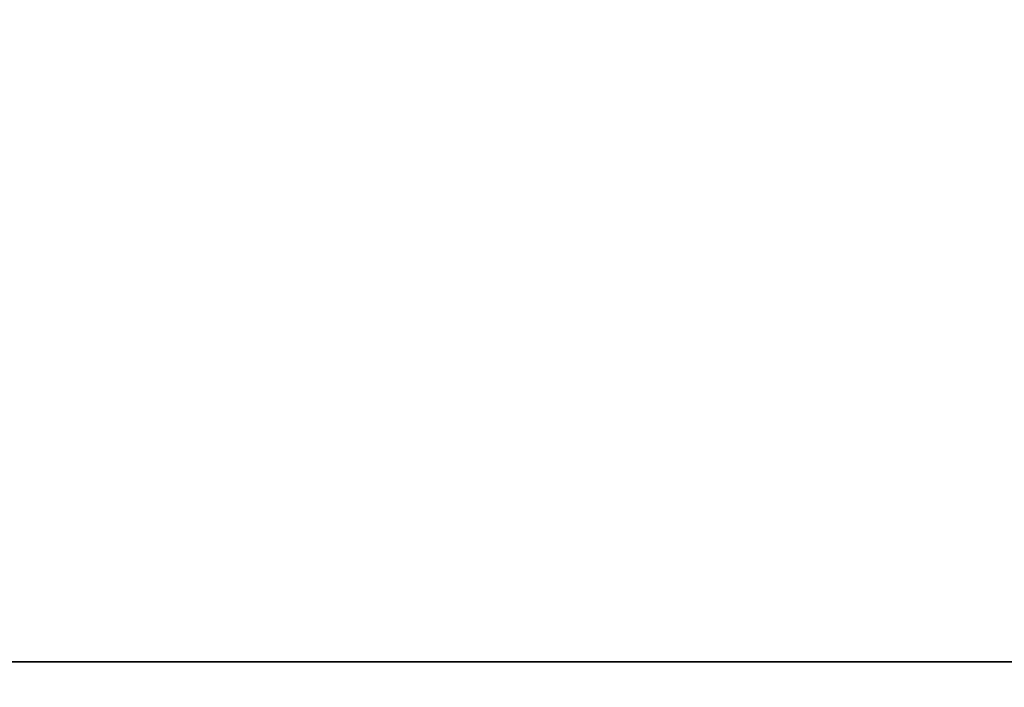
# Model space of a CAD drawing. Header units: millimetres. Extents: x -175 to 175, y 0 to 232.
# Tile 20 of 140: x -166.798 to -166.371, y 61.207 to 61.497. Entities that reach past the tile are written whole.
import ezdxf

# ---------------------------------------------------------------- set-up
doc = ezdxf.new("R2010")
doc.units = ezdxf.units.MM
doc.header["$LTSCALE"] = 65.185185
for name, color, linetype in [('1020', 7, 'CONTINUOUS'), ('1023', 7, 'CONTINUOUS'), ('1024', 7, 'CONTINUOUS'), ('1028', 7, 'CONTINUOUS')]:
    doc.layers.add(name, color=color, linetype=linetype)

msp = doc.modelspace()

# ---------------------------------------------------------------- linework, layer by layer
at = {"layer": '1020', "color": 7, "linetype": 'CONTINUOUS', "true_color": 0xe0f2ff}
for points in [[(-166.19902, 71, 4.34071), (-166.77051, 71), (-170.04246, 61.21787, 1.25244), (-166.19902, 71, 4.34071)], [(-170.04246, 61.21787, 1.25244), (-166.77051, 71), (-169.72399, 61.21787, -3.77266), (-170.04246, 61.21787, 1.25244)], [(-169.10088, 61.21787, 6.1988), (-166.19902, 71, 4.34071), (-170.04246, 61.21787, 1.25244), (-169.10088, 61.21787, 6.1988)], [(-166.77051, 71), (-166.19902, 71, -4.34071), (-169.72399, 61.21787, -3.77266), (-166.77051, 71)], [(-169.72399, 61.21787, -3.77266), (-166.19902, 71, -4.34071), (-168.1655, 61.21787, -8.56057), (-169.72399, 61.21787, -3.77266)], [(-164.52362, 71, 8.38539), (-166.19902, 71, 4.34071), (-169.10088, 61.21787, 6.1988), (-164.52362, 71, 8.38539)], [(-166.95845, 61.21787, 10.75544), (-164.52362, 71, 8.38539), (-169.10088, 61.21787, 6.1988), (-166.95845, 61.21787, 10.75544)], [(-166.19902, 71, -4.34071), (-164.52362, 71, -8.38539), (-168.1655, 61.21787, -8.56057), (-166.19902, 71, -4.34071)], [(-168.1655, 61.21787, -8.56057), (-164.52362, 71, -8.38539), (-165.46496, 61.21787, -12.81029), (-168.1655, 61.21787, -8.56057)], [(-161.85854, 71, 11.85854), (-164.52362, 71, 8.38539), (-166.95845, 61.21787, 10.75544), (-161.85854, 71, 11.85854)], [(-163.74987, 61.21787, 14.63591), (-161.85854, 71, 11.85854), (-166.95845, 61.21787, 10.75544), (-163.74987, 61.21787, 14.63591)]]:
    msp.add_3dface(points, dxfattribs=at)
at = {"layer": '1023', "color": 7, "linetype": 'CONTINUOUS', "true_color": 0xe0f2ff}
for points in [[(-165.48728, 61.18118, 10.26197), (-168.49936, 61.18118, 1.71387), (-165.14547, 66.11021, 8.74424), (-165.48728, 61.18118, 10.26197)], [(-165.14547, 66.11021, 8.74424), (-168.49936, 61.18118, 1.71387), (-167.48848, 66.11021), (-165.14547, 66.11021, 8.74424)], [(-167.48848, 66.11021), (-167.10894, 61.18118, -7.24209), (-165.14547, 66.11021, -8.74424), (-167.48848, 66.11021)], [(-167.10894, 61.18118, -7.24209), (-161.64691, 61.18118, -14.47457), (-165.14547, 66.11021, -8.74424), (-167.10894, 61.18118, -7.24209)]]:
    msp.add_3dface(points, dxfattribs=at)
at = {"layer": '1024', "color": 7, "linetype": 'CONTINUOUS', "true_color": 0xe0f2ff}
for points in [[(-167.1, 61.2), (-164.80903, 61.2, 8.55), (-167.1, 66.0433), (-167.1, 61.2)], [(-167.1, 66.0433), (-164.80903, 61.2, 8.55), (-164.80903, 66.0433, 8.55), (-167.1, 66.0433)], [(-164.80903, 61.2, -8.55), (-167.1, 61.2), (-164.80903, 66.0433, -8.55), (-164.80903, 61.2, -8.55)], [(-164.80903, 66.0433, -8.55), (-167.1, 61.2), (-167.1, 66.0433), (-164.80903, 66.0433, -8.55)]]:
    msp.add_3dface(points, dxfattribs=at)
at = {"layer": '1028', "color": 7, "linetype": 'CONTINUOUS', "true_color": 0xe0f2ff}
for points in [[(-168.1655, 61.21787, -8.56057), (-165.46496, 61.21787, -12.81029), (-168.12066, 61.06504, -8.53467), (-168.1655, 61.21787, -8.56057)], [(-165.46496, 61.21787, -12.81029), (-161.76624, 61.06504, -16.20971), (-168.12066, 61.06504, -8.53467), (-165.46496, 61.21787, -12.81029)], [(-163.74987, 61.21787, 14.63591), (-166.95845, 61.21787, 10.75544), (-166.91372, 61.06504, 10.72963), (-163.74987, 61.21787, 14.63591)], [(-163.74987, 61.21787, 14.63591), (-166.91372, 61.06504, 10.72963), (-159.65104, 61.06504, 17.55154), (-163.74987, 61.21787, 14.63591)]]:
    msp.add_3dface(points, dxfattribs=at)

doc.saveas('drawing.dxf')
